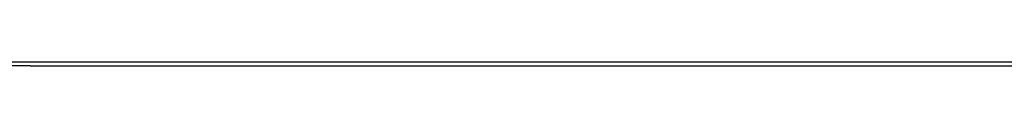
# Model space of a CAD drawing. Header units: millimetres. Extents: x -285 to 2170, y -280 to 203.
# Tile 20 of 32: x 541.001 to 672.972, y -95.458 to -94.958. Entities that reach past the tile are written whole.
import ezdxf

# ---------------------------------------------------------------- set-up
doc = ezdxf.new("R2010")
doc.units = ezdxf.units.MM

# ---------------------------------------------------------------- blocks, each defined once
blk = doc.blocks.new('CABEZA__19', base_point=(475.9, -95.46))
at = {"color": 7, "linetype": 'Continuous'}
for p, q in [((476.8, -95.46), (475.9, -95.46)), ((486.15, -95.46), (476.8, -95.46)), ((493.05, -95.46), (486.15, -95.46)), ((498.8, -95.46), (493.05, -95.46)), ((526.15, -95.46), (520.4, -95.46)), ((533.05, -95.46), (526.15, -95.46)), ((542.4, -95.46), (533.05, -95.46)), ((542.4, -95.46), (543.3, -95.46))]:
    blk.add_line(p, q, dxfattribs=at)
blk = doc.blocks.new('REGLA__20', base_point=(445.6, -96.46))
at = {"color": 3, "linetype": 'Continuous'}
blk.add_line((2094.3, -94.96), (457.9, -94.96), dxfattribs=at)
at = {"color": 7, "linetype": 'Continuous'}
for p, q in [((542.4, -95.46), (533.05, -95.46)), ((542.4, -95.46), (543.3, -95.46)), ((543.3, -95.46), (2094.3, -95.46))]:
    blk.add_line(p, q, dxfattribs=at)
blk = doc.blocks.new('Regla_G2_cm1540__21', base_point=(445.6, -96.46))
for name, p in [('REGLA__20', (445.6, -96.46)), ('CABEZA__19', (475.9, -95.46))]:
    blk.add_blockref(name, p)
blk = doc.blocks.new('B1', base_point=(626, -76))
blk.add_blockref('Regla_G2_cm1540__21', (445.6, -96.46))

msp = doc.modelspace()

# ---------------------------------------------------------------- block references
msp.add_blockref('B1', (626, -76))

doc.saveas('drawing.dxf')
